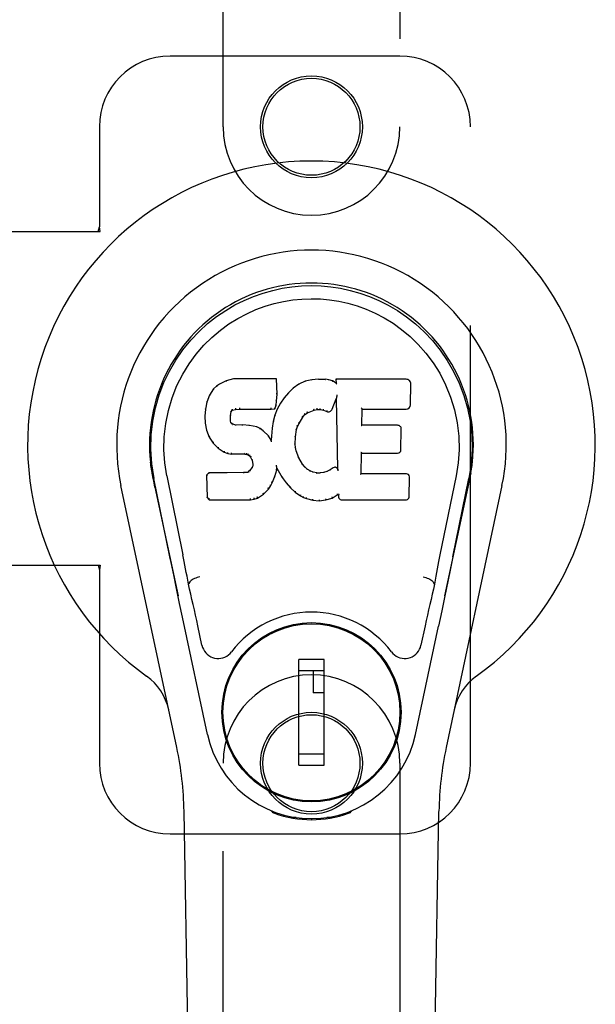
# Model space of a CAD drawing. Header units: inches. Extents: x 0 to 281, y 0 to 182.
# Tile 15 of 26: x 92 to 94.04, y 91.25 to 94.73. Entities that reach past the tile are written whole.
import ezdxf

# ---------------------------------------------------------------- set-up
doc = ezdxf.new("R2010")
doc.units = ezdxf.units.IN
doc.header["$LTSCALE"] = 15.47
doc.header["$MEASUREMENT"] = 0
doc.linetypes.add('HIDDEN', pattern=[0.2, 0.1, -0.1])
doc.layers.add('RIGHTHAND_DOOR_ASSEMBLY', color=7, linetype='CONTINUOUS')

msp = doc.modelspace()

# ---------------------------------------------------------------- linework, layer by layer
at = {"layer": 'RIGHTHAND_DOOR_ASSEMBLY', "color": 8, "linetype": 'HIDDEN'}
for p, q in [((92.7216, 94.3491), (92.7216, 96.2066)), ((93.3466, 96.2066), (93.3466, 94.3491)), ((93.3466, 94.5991), (92.5341, 94.5991)), ((92.2841, 94.3491), (92.2841, 93.996)), ((93.5966, 92.0991), (93.5966, 94.3491)), ((92.2797, 93.9791), (92.2841, 93.996)), ((92.2872, 93.9791), (92.2841, 93.996)), ((91.9662, 93.9791), (92.2872, 93.9791)), ((91.9662, 92.7991), (92.2872, 92.7991)), ((92.2797, 92.7991), (92.2841, 92.7823)), ((92.2872, 92.7991), (92.2841, 92.7823)), ((92.2841, 92.7823), (92.2841, 92.0991)), ((92.7216, 90.2416), (92.7216, 92.0991)), ((93.3466, 92.0991), (93.3466, 90.2416)), ((92.5341, 91.8491), (93.3466, 91.8491))]:
    msp.add_line(p, q, dxfattribs=at)
at = {"layer": 'RIGHTHAND_DOOR_ASSEMBLY', "color": 7, "linetype": 'Continuous'}
for p, q in [((92.6981, 93.432), (92.6881, 93.4225)), ((92.7092, 93.4397), (92.6981, 93.432)), ((92.6985, 93.4315), (92.6981, 93.432)), ((92.7323, 93.4504), (92.7092, 93.4397)), ((92.7095, 93.4392), (92.7092, 93.4397)), ((92.7581, 93.4586), (92.7323, 93.4504)), ((92.7325, 93.4498), (92.7323, 93.4504)), ((92.911, 93.4586), (92.7581, 93.4586)), ((92.7582, 93.4579), (92.7581, 93.4586)), ((92.9104, 93.458), (92.911, 93.4586)), ((92.9122, 93.4038), (92.911, 93.4586)), ((92.9896, 93.4394), (92.9699, 93.4251)), ((93.0121, 93.4494), (92.9896, 93.4394)), ((92.9899, 93.4389), (92.9896, 93.4394)), ((93.0357, 93.4548), (93.0121, 93.4494)), ((93.0123, 93.4487), (93.0121, 93.4494)), ((93.0592, 93.4571), (93.0357, 93.4548)), ((93.0358, 93.4541), (93.0357, 93.4548)), ((93.0593, 93.4565), (93.0592, 93.4571)), ((93.0592, 93.4571), (93.0833, 93.4567)), ((93.0593, 93.4559), (93.0593, 93.4565)), ((93.0832, 93.456), (93.0833, 93.4567)), ((93.0961, 93.4547), (93.0833, 93.4567)), ((93.096, 93.4541), (93.0961, 93.4547)), ((93.109, 93.4505), (93.0961, 93.4547)), ((93.1087, 93.4499), (93.109, 93.4505)), ((93.1211, 93.4425), (93.109, 93.4505)), ((93.1208, 93.4565), (93.1211, 93.4425)), ((93.3696, 93.4565), (93.1208, 93.4565)), ((93.1214, 93.4559), (93.1208, 93.4565)), ((93.1211, 93.4425), (93.1217, 93.4413)), ((93.3844, 93.3657), (93.3857, 93.4401)), ((92.6734, 93.4007), (92.6637, 93.376)), ((92.6881, 93.4225), (92.6734, 93.4007)), ((92.6739, 93.4004), (92.6734, 93.4007)), ((92.6886, 93.4221), (92.6881, 93.4225)), ((92.9108, 93.3794), (92.9122, 93.4038)), ((92.9116, 93.4038), (92.9122, 93.4038)), ((92.9529, 93.4087), (92.9377, 93.391)), ((92.9699, 93.4251), (92.9529, 93.4087)), ((92.9533, 93.4083), (92.9529, 93.4087)), ((92.9703, 93.4246), (92.9699, 93.4251)), ((93.1233, 93.3959), (93.1232, 93.3948)), ((93.1236, 93.3971), (93.1233, 93.3959)), ((93.1238, 93.3985), (93.1236, 93.3971)), ((93.1241, 93.4004), (93.1238, 93.3985)), ((93.1244, 93.4016), (93.1241, 93.4004)), ((92.6637, 93.376), (92.6587, 93.351)), ((92.6643, 93.3758), (92.6637, 93.376)), ((92.9047, 93.3524), (92.9092, 93.3651)), ((92.9086, 93.3652), (92.9092, 93.3651)), ((92.9092, 93.3651), (92.9108, 93.3794)), ((92.9102, 93.3794), (92.9108, 93.3794)), ((92.9244, 93.3717), (92.9133, 93.351)), ((92.9377, 93.391), (92.9244, 93.3717)), ((92.9249, 93.3714), (92.9244, 93.3717)), ((92.9382, 93.3906), (92.9377, 93.391)), ((93.1072, 93.3507), (93.122, 93.3875)), ((93.1226, 93.3904), (93.122, 93.3875)), ((93.122, 93.3875), (93.1263, 93.1404)), ((93.1228, 93.3923), (93.1227, 93.3918)), ((93.1229, 93.393), (93.1228, 93.3923)), ((93.123, 93.3937), (93.1229, 93.393)), ((93.1232, 93.3948), (93.123, 93.3937)), ((92.6587, 93.351), (92.6572, 93.326)), ((92.6572, 93.326), (92.6585, 93.301)), ((92.6578, 93.326), (92.6572, 93.326)), ((92.6593, 93.3509), (92.6587, 93.351)), ((92.7474, 93.3143), (92.7483, 93.3283)), ((92.7477, 93.3284), (92.7483, 93.3283)), ((92.7483, 93.3283), (92.7502, 93.3414)), ((92.7497, 93.3415), (92.7502, 93.3414)), ((92.7502, 93.3414), (92.7519, 93.3446)), ((92.7514, 93.345), (92.7519, 93.3446)), ((92.7519, 93.3446), (92.7544, 93.3468)), ((92.7542, 93.3473), (92.7544, 93.3468)), ((92.7544, 93.3468), (92.7658, 93.3502)), ((92.7657, 93.3508), (92.7658, 93.3502)), ((92.7658, 93.3502), (92.7791, 93.3513)), ((92.779, 93.3552), (92.7791, 93.3538)), ((92.7791, 93.3518), (92.7791, 93.3513)), ((92.7791, 93.3513), (92.8921, 93.3513)), ((92.8921, 93.3538), (92.892, 93.3552)), ((92.8921, 93.3513), (92.9047, 93.3524)), ((92.8921, 93.3518), (92.8921, 93.3513)), ((92.9047, 93.3291), (92.8987, 93.3067)), ((92.9043, 93.3529), (92.9047, 93.3524)), ((92.9133, 93.351), (92.9047, 93.3291)), ((92.9053, 93.3289), (92.9047, 93.3291)), ((92.9138, 93.3507), (92.9133, 93.351)), ((93.004, 93.3228), (93.0112, 93.3315)), ((93.0108, 93.332), (93.0112, 93.3315)), ((93.0112, 93.3315), (93.0199, 93.3375)), ((93.0197, 93.338), (93.0199, 93.3375)), ((93.0199, 93.3375), (93.0433, 93.3472)), ((93.0431, 93.3478), (93.0433, 93.3472)), ((93.0433, 93.3472), (93.0541, 93.35)), ((93.054, 93.3505), (93.0541, 93.35)), ((93.0541, 93.35), (93.065, 93.3498)), ((93.065, 93.3504), (93.065, 93.3498)), ((93.065, 93.3498), (93.0764, 93.3472)), ((93.0765, 93.3477), (93.0764, 93.3472)), ((93.0764, 93.3472), (93.088, 93.3426)), ((93.0882, 93.3431), (93.088, 93.3426)), ((93.2119, 93.2939), (93.2129, 93.3512)), ((93.2124, 93.3517), (93.2129, 93.3512)), ((93.2129, 93.3512), (93.3696, 93.3512)), ((92.6591, 93.3011), (92.6585, 93.301)), ((92.6585, 93.301), (92.6631, 93.2761)), ((92.7468, 93.3143), (92.7474, 93.3143)), ((92.7472, 93.3083), (92.7478, 93.3084)), ((92.7478, 93.3084), (92.7474, 93.3143)), ((92.7492, 93.3038), (92.7478, 93.3084)), ((92.7487, 93.3035), (92.7492, 93.3038)), ((92.7519, 93.3001), (92.7492, 93.3038)), ((92.7515, 93.2996), (92.7519, 93.3001)), ((92.7556, 93.2974), (92.7519, 93.3001)), ((92.7553, 93.2968), (92.7556, 93.2974)), ((92.7671, 93.2941), (92.7556, 93.2974)), ((92.767, 93.2934), (92.7671, 93.2941)), ((92.7901, 93.2949), (92.7671, 93.2941)), ((92.7901, 93.2942), (92.7901, 93.2949)), ((92.8152, 93.2936), (92.7901, 93.2949)), ((92.7901, 93.2936), (92.7901, 93.2942)), ((92.8151, 93.2929), (92.8152, 93.2936)), ((92.8403, 93.288), (92.8152, 93.2936)), ((92.8987, 93.3067), (92.8948, 93.2839)), ((92.8993, 93.3065), (92.8987, 93.3067)), ((92.9846, 93.29), (92.9901, 93.3007)), ((92.9896, 93.301), (92.9901, 93.3007)), ((92.9901, 93.3007), (93.004, 93.3228)), ((93.0036, 93.3232), (93.004, 93.3228)), ((93.2113, 93.2933), (93.2119, 93.2939)), ((93.3386, 93.2939), (93.2119, 93.2939)), ((92.6637, 93.2763), (92.6631, 93.2761)), ((92.6631, 93.2761), (92.6724, 93.2524)), ((92.8401, 93.2874), (92.8403, 93.288)), ((92.8528, 93.2823), (92.8403, 93.288)), ((92.8525, 93.2818), (92.8528, 93.2823)), ((92.8638, 93.2745), (92.8528, 93.2823)), ((92.8634, 93.274), (92.8638, 93.2745)), ((92.882, 93.2563), (92.8638, 93.2745)), ((92.8815, 93.2559), (92.882, 93.2563)), ((92.8912, 93.2418), (92.882, 93.2563)), ((92.8948, 93.2839), (92.8912, 93.2418)), ((92.8954, 93.2838), (92.8948, 93.2839)), ((92.9775, 93.2533), (92.9811, 93.2789)), ((92.9805, 93.279), (92.9811, 93.2789)), ((92.9811, 93.2789), (92.9846, 93.29)), ((92.9841, 93.2902), (92.9846, 93.29)), ((93.3506, 93.2073), (93.3519, 93.2804)), ((92.6729, 93.2527), (92.6724, 93.2524)), ((92.6724, 93.2524), (92.6864, 93.2311)), ((92.6868, 93.2314), (92.6864, 93.2311)), ((92.6864, 93.2311), (92.7041, 93.2128)), ((92.8916, 93.2399), (92.8912, 93.2418)), ((92.9758, 93.2273), (92.9764, 93.2273)), ((92.9764, 93.2273), (92.9775, 93.2533)), ((92.9774, 93.2151), (92.9764, 93.2273)), ((92.9769, 93.2534), (92.9775, 93.2533)), ((92.7045, 93.2132), (92.7041, 93.2128)), ((92.7041, 93.2128), (92.7255, 93.1989)), ((92.7258, 93.1994), (92.7255, 93.1989)), ((92.7255, 93.1989), (92.7382, 93.1943)), ((92.7383, 93.1948), (92.7382, 93.1943)), ((92.7382, 93.1943), (92.7511, 93.1921)), ((92.7512, 93.1926), (92.7511, 93.1921)), ((92.7989, 93.1916), (92.7511, 93.1921)), ((92.7989, 93.1922), (92.7989, 93.1916)), ((92.7989, 93.1916), (92.8053, 93.191)), ((92.8054, 93.1916), (92.8053, 93.191)), ((92.8053, 93.191), (92.8103, 93.1893)), ((92.8106, 93.1898), (92.8103, 93.1893)), ((92.8103, 93.1893), (92.8148, 93.186)), ((92.8152, 93.1864), (92.8148, 93.186)), ((92.9768, 93.215), (92.9774, 93.2151)), ((92.98, 93.2033), (92.9774, 93.2151)), ((92.9794, 93.2031), (92.98, 93.2033)), ((92.9894, 93.1793), (92.98, 93.2033)), ((93.2102, 93.1224), (93.2115, 93.1954)), ((93.2109, 93.196), (93.2115, 93.1954)), ((93.2115, 93.1954), (93.3386, 93.1954)), ((92.8148, 93.186), (92.8187, 93.1814)), ((92.8192, 93.1817), (92.8187, 93.1814)), ((92.8187, 93.1814), (92.8246, 93.1696)), ((92.8252, 93.1698), (92.8246, 93.1696)), ((92.8246, 93.1696), (92.827, 93.1564)), ((92.827, 93.1564), (92.8265, 93.1505)), ((92.8276, 93.1564), (92.827, 93.1564)), ((92.9103, 93.1515), (92.9101, 93.1525)), ((92.9104, 93.1508), (92.9103, 93.1515)), ((92.9889, 93.179), (92.9894, 93.1793)), ((93.0018, 93.1569), (92.9894, 93.1793)), ((93.0013, 93.1565), (93.0018, 93.1569)), ((93.0097, 93.1476), (93.0018, 93.1569)), ((92.4702, 93.1262), (92.4715, 93.1191)), ((92.6713, 93.1255), (92.6634, 93.1174)), ((92.6634, 93.1174), (92.6648, 93.0381)), ((92.664, 93.1171), (92.6634, 93.1174)), ((92.7331, 93.1261), (92.6713, 93.1255)), ((92.6716, 93.1248), (92.6713, 93.1255)), ((92.7937, 93.1264), (92.7331, 93.1261)), ((92.7331, 93.1254), (92.7331, 93.1261)), ((92.7331, 93.1254), (92.7331, 93.1248)), ((92.8074, 93.1274), (92.7937, 93.1264)), ((92.7938, 93.1257), (92.7937, 93.1264)), ((92.7938, 93.1257), (92.7939, 93.1251)), ((92.8119, 93.1299), (92.8074, 93.1274)), ((92.8076, 93.1268), (92.8074, 93.1274)), ((92.8164, 93.1343), (92.8119, 93.1299)), ((92.8123, 93.1294), (92.8119, 93.1299)), ((92.8247, 93.1453), (92.8164, 93.1343)), ((92.8169, 93.1339), (92.8164, 93.1343)), ((92.8265, 93.1505), (92.8247, 93.1453)), ((92.8252, 93.145), (92.8247, 93.1453)), ((92.8271, 93.1504), (92.8265, 93.1505)), ((92.9045, 93.1128), (92.9114, 93.1367)), ((92.9106, 93.1501), (92.9104, 93.1508)), ((92.9107, 93.1494), (92.9106, 93.1501)), ((92.9108, 93.1488), (92.9107, 93.1494)), ((92.911, 93.1483), (92.9108, 93.1488)), ((92.9108, 93.1368), (92.9114, 93.1367)), ((92.9111, 93.1475), (92.911, 93.1483)), ((92.9114, 93.1367), (92.9119, 93.1426)), ((92.9119, 93.1426), (92.9115, 93.1446)), ((92.9119, 93.1426), (92.931, 93.1087)), ((93.0093, 93.1471), (93.0097, 93.1476)), ((93.0191, 93.1392), (93.0097, 93.1476)), ((93.0187, 93.1387), (93.0191, 93.1392)), ((93.0293, 93.1323), (93.0191, 93.1392)), ((93.029, 93.1317), (93.0293, 93.1323)), ((93.0404, 93.1279), (93.0293, 93.1323)), ((93.0402, 93.1272), (93.0404, 93.1279)), ((93.0526, 93.1257), (93.0404, 93.1279)), ((93.0525, 93.125), (93.0526, 93.1257)), ((93.0526, 93.1257), (93.065, 93.1252)), ((93.0771, 93.127), (93.065, 93.1252)), ((93.065, 93.1245), (93.065, 93.1252)), ((93.0651, 93.124), (93.065, 93.1245)), ((93.089, 93.1309), (93.0771, 93.127)), ((93.0772, 93.1264), (93.0771, 93.127)), ((93.1003, 93.1361), (93.089, 93.1309)), ((93.0892, 93.1303), (93.089, 93.1309)), ((93.1107, 93.1433), (93.1003, 93.1361)), ((93.1006, 93.1355), (93.1003, 93.1361)), ((93.1111, 93.1427), (93.1107, 93.1433)), ((93.1263, 93.1404), (93.1263, 93.1403)), ((93.127, 93.1382), (93.1263, 93.1403)), ((93.1291, 93.1328), (93.1284, 93.1349)), ((93.2096, 93.1217), (93.2102, 93.1224)), ((93.3702, 93.1224), (93.2102, 93.1224)), ((93.5957, 93.1129), (93.5973, 93.1212)), ((93.5981, 93.1263), (93.5968, 93.1191)), ((93.5973, 93.1212), (93.5982, 93.1263)), ((92.4732, 93.1095), (92.4726, 93.1125)), ((92.4739, 93.1064), (92.4732, 93.1095)), ((92.4772, 93.0899), (92.4739, 93.1064)), ((92.5337, 92.8286), (92.4771, 93.1055)), ((92.4803, 93.0756), (92.4772, 93.0899)), ((92.5227, 93.1148), (92.5797, 92.8358)), ((92.8895, 93.0788), (92.8953, 93.09)), ((92.8948, 93.0902), (92.8953, 93.09)), ((92.8953, 93.09), (92.9045, 93.1128)), ((92.904, 93.1129), (92.9045, 93.1128)), ((92.9315, 93.109), (92.931, 93.1087)), ((92.931, 93.1087), (92.9443, 93.0899)), ((92.9447, 93.0902), (92.9443, 93.0899)), ((92.9443, 93.0899), (92.9595, 93.073)), ((93.3793, 93.0397), (93.3806, 93.1118)), ((93.5456, 93.1148), (93.4886, 92.8358)), ((93.5346, 92.8286), (93.5911, 93.1055)), ((93.5931, 93.0998), (93.5947, 93.1076)), ((93.5947, 93.1076), (93.5952, 93.1102)), ((93.5952, 93.1102), (93.5957, 93.1129)), ((92.5576, 92.1545), (92.3603, 93.0805)), ((92.4803, 93.0755), (92.5622, 92.6913)), ((92.8435, 93.0367), (92.8643, 93.0509)), ((92.8639, 93.0513), (92.8643, 93.0509)), ((92.8643, 93.0509), (92.8821, 93.0682)), ((92.8817, 93.0686), (92.8821, 93.0682)), ((92.8821, 93.0682), (92.8895, 93.0788)), ((92.889, 93.079), (92.8895, 93.0788)), ((92.9599, 93.0734), (92.9595, 93.073)), ((92.9595, 93.073), (92.9766, 93.0578)), ((92.977, 93.0583), (92.9766, 93.0578)), ((92.9766, 93.0578), (92.9949, 93.0439)), ((93.1068, 93.0366), (93.1255, 93.0478)), ((93.1253, 93.0484), (93.1255, 93.0478)), ((93.1255, 93.0478), (93.1298, 93.0478)), ((93.1304, 93.0484), (93.1298, 93.0478)), ((93.1298, 93.0478), (93.13, 93.0397)), ((93.5061, 92.6913), (93.588, 93.0755)), ((93.708, 93.0805), (93.5107, 92.1545)), ((92.6653, 93.0383), (92.6648, 93.0381)), ((92.6648, 93.0381), (92.6724, 93.0307)), ((92.6726, 93.0313), (92.6724, 93.0307)), ((92.6724, 93.0307), (92.8185, 93.0307)), ((92.8185, 93.0332), (92.8184, 93.0346)), ((92.8185, 93.0307), (92.8313, 93.0324)), ((92.8185, 93.0313), (92.8185, 93.0307)), ((92.8311, 93.0329), (92.8313, 93.0324)), ((92.8313, 93.0324), (92.8435, 93.0367)), ((92.8432, 93.0372), (92.8435, 93.0367)), ((92.9952, 93.0444), (92.9949, 93.0439)), ((92.9949, 93.0439), (93.0054, 93.0385)), ((93.0056, 93.039), (93.0054, 93.0385)), ((93.0054, 93.0385), (93.0164, 93.0348)), ((93.0166, 93.0353), (93.0164, 93.0348)), ((93.0164, 93.0348), (93.0387, 93.0291)), ((93.0388, 93.0297), (93.0387, 93.0291)), ((93.0387, 93.0291), (93.0616, 93.0266)), ((93.0615, 93.0305), (93.0616, 93.0271)), ((93.0616, 93.0266), (93.0847, 93.0298)), ((93.0616, 93.0271), (93.0616, 93.0266)), ((93.0845, 93.0303), (93.0847, 93.0298)), ((93.0847, 93.0298), (93.1068, 93.0366)), ((93.1066, 93.0372), (93.1068, 93.0366)), ((93.1391, 93.0307), (93.3702, 93.0307)), ((93.5346, 92.8286), (93.5263, 92.788)), ((93.5263, 92.788), (93.5166, 92.7415)), ((92.5569, 92.7165), (92.5467, 92.7654)), ((93.5166, 92.7415), (93.506, 92.6906)), ((92.5679, 92.6642), (92.5569, 92.7165)), ((92.6007, 92.732), (92.5987, 92.7316)), ((92.6008, 92.7323), (92.6007, 92.732)), ((93.4676, 92.732), (93.4675, 92.7323)), ((93.4676, 92.732), (93.4696, 92.7316)), ((92.5781, 92.6156), (92.5679, 92.6642)), ((93.506, 92.6906), (93.4948, 92.6374)), ((93.4948, 92.6374), (93.4833, 92.5836)), ((92.6665, 92.2009), (92.5781, 92.6156)), ((92.6469, 92.5161), (92.6321, 92.5852)), ((93.4018, 92.2009), (93.4833, 92.5836)), ((93.4362, 92.5852), (93.4214, 92.5161)), ((92.8865, 92.5593), (92.8865, 92.555)), ((93.1818, 92.5593), (93.1818, 92.555)), ((93.0794, 92.4662), (92.9889, 92.4662)), ((92.9889, 92.0922), (92.9889, 92.4662)), ((93.0794, 92.0922), (93.0794, 92.4662)), ((92.754, 92.4269), (92.7584, 92.4269)), ((92.9889, 92.4269), (93.0794, 92.4269)), ((93.0401, 92.4269), (93.0401, 92.3481)), ((93.3099, 92.4269), (93.3142, 92.4269)), ((93.0794, 92.3481), (93.0401, 92.3481)), ((92.754, 92.1316), (92.7584, 92.1316)), ((93.0794, 92.1316), (92.9889, 92.1316)), ((93.3099, 92.1316), (93.3143, 92.1316)), ((92.9889, 92.0922), (93.0794, 92.0922)), ((92.8865, 91.9991), (92.8865, 92.0035)), ((93.1818, 91.9991), (93.1818, 92.0035)), ((92.6556, 87.7897), (92.5834, 91.929)), ((92.8954, 91.9256), (92.8926, 91.9313)), ((92.899, 91.9288), (92.8989, 91.9242)), ((92.9025, 91.9257), (92.9028, 91.9227)), ((92.9794, 91.9076), (92.9585, 91.9072)), ((93.0341, 91.9033), (93.0341, 91.8993)), ((93.1098, 91.9072), (93.0889, 91.9076)), ((93.1655, 91.9227), (93.1657, 91.9256)), ((93.1693, 91.9288), (93.1694, 91.9242)), ((93.1757, 91.9313), (93.1729, 91.9256)), ((93.4127, 87.7897), (93.4849, 91.929))]:
    msp.add_line(p, q, dxfattribs=at)
for points in [[(92.4772, 93.1055), (92.469, 93.1581), (92.4657, 93.2099), (92.4671, 93.2601), (92.4728, 93.3089), (92.4824, 93.3561), (92.4957, 93.4014), (92.5123, 93.4446), (92.532, 93.4856), (92.5545, 93.5244), (92.5797, 93.5607), (92.6071, 93.5944), (92.6363, 93.6253), (92.6669, 93.6531), (92.6985, 93.678), (92.7307, 93.6999), (92.7633, 93.7191), (92.7962, 93.7355), (92.8294, 93.7496), (92.863, 93.7614), (92.8969, 93.7709), (92.9308, 93.7783), (92.9649, 93.7835), (92.9994, 93.7867), (93.0341, 93.7877)], [(93.0341, 93.7877), (93.0684, 93.7867), (93.1028, 93.7836), (93.1371, 93.7783), (93.1713, 93.7709), (93.2052, 93.7614), (93.2389, 93.7496), (93.2725, 93.7354), (93.3057, 93.7187), (93.3383, 93.6995), (93.3704, 93.6776), (93.4022, 93.6525), (93.433, 93.6243), (93.4621, 93.5935), (93.4893, 93.5598), (93.5144, 93.5234), (93.537, 93.4844), (93.5567, 93.4431), (93.5732, 93.3996), (93.5863, 93.3546), (93.5957, 93.3079), (93.6012, 93.2592), (93.6025, 93.209), (93.5993, 93.1576), (93.5911, 93.1055)], [(92.5227, 93.1148), (92.5154, 93.1605), (92.5123, 93.2066), (92.5133, 93.2533), (92.5184, 93.3), (92.5279, 93.3463), (92.5413, 93.3913), (92.5584, 93.434), (92.5787, 93.4742), (92.6016, 93.5114), (92.6268, 93.5457), (92.6538, 93.5767), (92.6822, 93.6047), (92.7118, 93.6298), (92.7423, 93.652), (92.7736, 93.6715), (92.8055, 93.6884), (92.8376, 93.7028), (92.87, 93.7147), (92.9026, 93.7243), (92.9352, 93.7317), (92.9678, 93.737), (93.0004, 93.7401), (93.033, 93.7412), (93.0656, 93.7403), (93.098, 93.7373), (93.1305, 93.7322), (93.163, 93.725), (93.1954, 93.7157), (93.2277, 93.704), (93.2598, 93.6899), (93.2914, 93.6734), (93.3225, 93.6544), (93.3531, 93.6324), (93.3829, 93.6076), (93.4115, 93.5799), (93.4388, 93.549), (93.4644, 93.5149), (93.4877, 93.4776), (93.5085, 93.4369), (93.5261, 93.3938), (93.5398, 93.3488), (93.5495, 93.3025)], [(92.6985, 93.4316), (92.6986, 93.4316), (92.6988, 93.4317), (92.699, 93.4317), (92.6992, 93.4316), (92.6994, 93.4315), (92.6997, 93.4314)], [(92.7095, 93.4392), (92.7096, 93.4392), (92.7098, 93.4392), (92.7099, 93.4392), (92.71, 93.4391), (92.7102, 93.439), (92.7105, 93.4389)], [(92.7325, 93.4498), (92.7326, 93.4498), (92.7327, 93.4497), (92.7329, 93.4497), (92.733, 93.4496), (92.7331, 93.4495), (92.7332, 93.4493)], [(92.7582, 93.4579), (92.7582, 93.4579), (92.7583, 93.4579), (92.7583, 93.4578), (92.7584, 93.4577), (92.7584, 93.4575), (92.7585, 93.4574)], [(92.9098, 93.4579), (92.9096, 93.4579), (92.9094, 93.4579), (92.9092, 93.4578), (92.9089, 93.4577), (92.9087, 93.4575), (92.9085, 93.4574)], [(92.9909, 93.4385), (92.9907, 93.4387), (92.9905, 93.4388), (92.9903, 93.4389), (92.9902, 93.4389), (92.99, 93.4389), (92.9899, 93.4388)], [(93.0129, 93.4483), (93.0128, 93.4485), (93.0126, 93.4486), (93.0125, 93.4487), (93.0125, 93.4487), (93.0124, 93.4487), (93.0123, 93.4487)], [(93.0361, 93.4536), (93.036, 93.4537), (93.036, 93.4539), (93.0359, 93.454), (93.0359, 93.4541), (93.0358, 93.4541), (93.0358, 93.4541)], [(93.083, 93.4554), (93.0831, 93.4556), (93.0831, 93.4558), (93.0831, 93.4559), (93.0832, 93.456), (93.0832, 93.456), (93.0832, 93.456)], [(93.0955, 93.4535), (93.0956, 93.4537), (93.0957, 93.4538), (93.0957, 93.4539), (93.0958, 93.454), (93.0959, 93.454), (93.0959, 93.4541)], [(93.1079, 93.4495), (93.108, 93.4496), (93.1082, 93.4497), (93.1083, 93.4498), (93.1084, 93.4499), (93.1086, 93.4499), (93.1087, 93.4499)], [(93.1234, 93.4553), (93.1232, 93.4555), (93.1229, 93.4556), (93.1227, 93.4557), (93.1224, 93.4558), (93.1222, 93.4558), (93.122, 93.4559)], [(93.1237, 93.439), (93.1234, 93.4395), (93.1231, 93.4399), (93.1228, 93.4403), (93.1226, 93.4406), (93.1223, 93.4408), (93.1221, 93.441)], [(92.674, 93.4005), (92.6742, 93.4007), (92.6744, 93.4008), (92.6747, 93.4009), (92.675, 93.4009), (92.6753, 93.4009), (92.6757, 93.4008)], [(92.6887, 93.4221), (92.6888, 93.4223), (92.6891, 93.4223), (92.6893, 93.4224), (92.6896, 93.4223), (92.6898, 93.4223), (92.6901, 93.4222)], [(92.9116, 93.4037), (92.9115, 93.4041), (92.9113, 93.4045), (92.911, 93.4048), (92.9106, 93.405), (92.9101, 93.4051), (92.9096, 93.4052)], [(92.9547, 93.4083), (92.9544, 93.4084), (92.9542, 93.4085), (92.9539, 93.4085), (92.9537, 93.4085), (92.9535, 93.4084), (92.9533, 93.4083)], [(92.9716, 93.4245), (92.9713, 93.4246), (92.971, 93.4247), (92.9709, 93.4247), (92.9707, 93.4247), (92.9705, 93.4247), (92.9703, 93.4246)], [(92.6643, 93.3759), (92.6645, 93.3762), (92.6647, 93.3764), (92.665, 93.3765), (92.6654, 93.3766), (92.6658, 93.3767), (92.6662, 93.3766)], [(92.9086, 93.3653), (92.9086, 93.3657), (92.9084, 93.366), (92.9081, 93.3664), (92.9077, 93.3667), (92.9072, 93.3669), (92.9067, 93.367)], [(92.9102, 93.3794), (92.9102, 93.3798), (92.91, 93.3801), (92.9096, 93.3804), (92.9092, 93.3807), (92.9088, 93.3808), (92.9082, 93.3809)], [(92.9266, 93.3717), (92.9262, 93.3718), (92.9259, 93.3718), (92.9256, 93.3718), (92.9253, 93.3717), (92.9251, 93.3716), (92.9249, 93.3713)], [(92.9397, 93.3908), (92.9394, 93.3909), (92.9391, 93.3909), (92.9388, 93.3909), (92.9386, 93.3909), (92.9383, 93.3907), (92.9381, 93.3906)], [(93.1227, 93.3918), (93.1227, 93.3916), (93.1226, 93.3914), (93.1226, 93.3912)], [(93.1226, 93.3912), (93.1226, 93.391), (93.1226, 93.3908), (93.1226, 93.3906)], [(92.6578, 93.3261), (92.6579, 93.3264), (92.6581, 93.3267), (92.6585, 93.327), (92.6589, 93.3272), (92.6593, 93.3273), (92.6598, 93.3274)], [(92.6593, 93.351), (92.6594, 93.3513), (92.6596, 93.3515), (92.6599, 93.3517), (92.6603, 93.3519), (92.6608, 93.352), (92.6612, 93.352)], [(92.7457, 93.3299), (92.7462, 93.3298), (92.7467, 93.3297), (92.7471, 93.3294), (92.7474, 93.3291), (92.7476, 93.3287), (92.7477, 93.3283)], [(92.7478, 93.3435), (92.7483, 93.3433), (92.7488, 93.3431), (92.7492, 93.3428), (92.7495, 93.3425), (92.7497, 93.3421), (92.7497, 93.3417)], [(92.7498, 93.3476), (92.7503, 93.3473), (92.7508, 93.3469), (92.7512, 93.3465), (92.7514, 93.346), (92.7515, 93.3456), (92.7515, 93.3451)], [(92.7532, 93.3504), (92.7535, 93.3501), (92.7538, 93.3497), (92.7541, 93.3492), (92.7542, 93.3487), (92.7544, 93.3483), (92.7544, 93.3479), (92.7544, 93.3476), (92.7542, 93.3473)], [(92.7653, 93.3541), (92.7654, 93.3537), (92.7656, 93.3532), (92.7657, 93.3527), (92.7658, 93.3521), (92.7658, 93.3516), (92.7658, 93.3512), (92.7658, 93.3509), (92.7657, 93.3508)], [(92.7791, 93.3538), (92.7791, 93.3533), (92.7791, 93.3528), (92.7791, 93.3524), (92.7791, 93.3521), (92.7791, 93.3519), (92.7791, 93.3518)], [(92.8921, 93.3518), (92.8921, 93.3519), (92.8921, 93.3521), (92.8921, 93.3524), (92.8921, 93.3528), (92.8921, 93.3533), (92.8921, 93.3538)], [(92.9044, 93.3532), (92.9044, 93.3535), (92.9044, 93.3538), (92.9043, 93.3542), (92.9041, 93.3546), (92.9039, 93.355), (92.9036, 93.3554), (92.9032, 93.3558), (92.9029, 93.3561)], [(92.9071, 93.3297), (92.9067, 93.3297), (92.9063, 93.3297), (92.906, 93.3296), (92.9057, 93.3295), (92.9054, 93.3292), (92.9052, 93.3289)], [(92.9156, 93.3513), (92.9152, 93.3513), (92.9149, 93.3513), (92.9145, 93.3513), (92.9143, 93.3511), (92.914, 93.351), (92.9138, 93.3507)], [(93.0036, 93.3232), (93.0037, 93.3235), (93.0037, 93.3238), (93.0036, 93.3242), (93.0034, 93.3246), (93.0031, 93.3249), (93.0028, 93.3252), (93.0024, 93.3255), (93.0019, 93.3257)], [(93.0108, 93.332), (93.0109, 93.3323), (93.011, 93.3326), (93.0109, 93.333), (93.0107, 93.3334), (93.0105, 93.3338), (93.0102, 93.3342), (93.0098, 93.3345), (93.0094, 93.3348)], [(93.0197, 93.338), (93.0198, 93.3382), (93.0199, 93.3385), (93.0199, 93.3389), (93.0198, 93.3394), (93.0196, 93.3398), (93.0193, 93.3403), (93.019, 93.3408), (93.0187, 93.3411)], [(93.0431, 93.3478), (93.0433, 93.3479), (93.0433, 93.3482), (93.0433, 93.3485), (93.0433, 93.349), (93.0432, 93.3495), (93.043, 93.35), (93.0428, 93.3506), (93.0425, 93.351)], [(93.054, 93.3505), (93.0541, 93.3506), (93.0541, 93.3508), (93.0541, 93.3512), (93.0541, 93.3517), (93.054, 93.3522), (93.054, 93.3528), (93.0539, 93.3534), (93.0538, 93.3539)], [(93.065, 93.3504), (93.065, 93.3504), (93.0649, 93.3507), (93.0649, 93.351), (93.065, 93.3515), (93.065, 93.352), (93.0651, 93.3526), (93.0652, 93.3532), (93.0653, 93.3537)], [(93.0765, 93.3477), (93.0764, 93.3478), (93.0763, 93.3481), (93.0763, 93.3484), (93.0764, 93.3489), (93.0765, 93.3494), (93.0767, 93.35), (93.0769, 93.3505), (93.0771, 93.351)], [(93.089, 93.3464), (93.0887, 93.346), (93.0884, 93.3455), (93.0882, 93.345), (93.0881, 93.3445), (93.088, 93.344), (93.088, 93.3436), (93.0881, 93.3433), (93.0882, 93.3431)], [(93.2104, 93.3551), (93.2107, 93.3549), (93.2109, 93.3547), (93.2112, 93.3544), (93.2114, 93.3542), (93.2116, 93.3539), (93.2118, 93.3537)], [(93.2118, 93.3537), (93.2119, 93.3534), (93.2121, 93.3532), (93.2122, 93.3529), (93.2123, 93.3527), (93.2123, 93.3525), (93.2124, 93.3523)], [(92.6591, 93.3012), (92.6591, 93.3015), (92.6593, 93.3019), (92.6596, 93.3022), (92.66, 93.3024), (92.6605, 93.3026), (92.661, 93.3027)], [(92.7448, 93.3157), (92.7453, 93.3156), (92.7458, 93.3155), (92.7462, 93.3153), (92.7465, 93.315), (92.7467, 93.3147), (92.7468, 93.3143)], [(92.7453, 93.3093), (92.7457, 93.3093), (92.7461, 93.3092), (92.7465, 93.3091), (92.7468, 93.3089), (92.747, 93.3087), (92.7472, 93.3084)], [(92.7469, 93.304), (92.7473, 93.304), (92.7476, 93.304), (92.7479, 93.304), (92.7482, 93.3039), (92.7484, 93.3038), (92.7486, 93.3036)], [(92.7501, 93.2996), (92.7503, 93.2997), (92.7506, 93.2998), (92.7508, 93.2998), (92.751, 93.2998), (92.7512, 93.2997), (92.7514, 93.2997)], [(92.7545, 93.2964), (92.7546, 93.2965), (92.7548, 93.2966), (92.7549, 93.2967), (92.755, 93.2968), (92.7552, 93.2968), (92.7553, 93.2968)], [(92.7668, 93.2929), (92.7668, 93.293), (92.7669, 93.2932), (92.7669, 93.2933), (92.767, 93.2934), (92.767, 93.2934), (92.767, 93.2934)], [(92.8148, 93.2923), (92.8149, 93.2925), (92.8149, 93.2927), (92.815, 93.2928), (92.815, 93.2928), (92.815, 93.2929), (92.8151, 93.2929)], [(92.9012, 93.3075), (92.9008, 93.3075), (92.9004, 93.3074), (92.9, 93.3073), (92.8997, 93.3071), (92.8994, 93.3068), (92.8993, 93.3065)], [(92.9841, 93.2903), (92.9841, 93.2907), (92.984, 93.2911), (92.9837, 93.2915), (92.9833, 93.2919), (92.9828, 93.2922), (92.9822, 93.2923)], [(92.9896, 93.301), (92.9897, 93.3014), (92.9896, 93.3019), (92.9893, 93.3023), (92.9889, 93.3028), (92.9884, 93.3031), (92.9879, 93.3033)], [(93.2093, 93.2927), (93.2096, 93.2929), (93.2098, 93.293), (93.2101, 93.2931), (93.2103, 93.2932), (93.2105, 93.2933), (93.2107, 93.2933)], [(93.5495, 93.3025), (93.5549, 93.255), (93.556, 93.2075), (93.553, 93.1608), (93.5456, 93.1148)], [(92.6636, 93.2764), (92.6637, 93.2768), (92.6638, 93.2772), (92.6641, 93.2775), (92.6645, 93.2778), (92.665, 93.2781), (92.6656, 93.2782)], [(92.8395, 93.2869), (92.8396, 93.2871), (92.8397, 93.2872), (92.8398, 93.2873), (92.8399, 93.2874), (92.84, 93.2874), (92.84, 93.2874)], [(92.8515, 93.2815), (92.8517, 93.2816), (92.8519, 93.2817), (92.8521, 93.2818), (92.8522, 93.2818), (92.8523, 93.2818), (92.8524, 93.2818)], [(92.8622, 93.2739), (92.8624, 93.274), (92.8626, 93.2741), (92.8629, 93.2741), (92.8631, 93.2741), (92.8632, 93.2741), (92.8634, 93.274)], [(92.88, 93.256), (92.8803, 93.2561), (92.8806, 93.2561), (92.8808, 93.2561), (92.8811, 93.2561), (92.8813, 93.256), (92.8815, 93.2559)], [(92.8974, 93.2849), (92.8969, 93.2849), (92.8965, 93.2848), (92.8961, 93.2847), (92.8958, 93.2845), (92.8955, 93.2842), (92.8954, 93.2838)], [(92.9805, 93.2791), (92.9805, 93.2795), (92.9803, 93.2799), (92.98, 93.2802), (92.9796, 93.2805), (92.9791, 93.2807), (92.9786, 93.2808)], [(92.6729, 93.2528), (92.6728, 93.2532), (92.673, 93.2536), (92.6732, 93.254), (92.6736, 93.2544), (92.6741, 93.2548), (92.6747, 93.255)], [(92.6868, 93.2315), (92.6867, 93.2318), (92.6867, 93.2321), (92.6868, 93.2325), (92.687, 93.2328), (92.6872, 93.2332), (92.6876, 93.2335), (92.688, 93.2338), (92.6884, 93.234)], [(92.8931, 93.2353), (92.8926, 93.2372), (92.8923, 93.238), (92.8921, 93.2388), (92.8919, 93.2393), (92.8917, 93.2397)], [(92.9758, 93.2273), (92.9757, 93.2277), (92.9755, 93.228), (92.9751, 93.2282), (92.9747, 93.2284), (92.9743, 93.2285), (92.9738, 93.2286)], [(92.9769, 93.2534), (92.9769, 93.2538), (92.9767, 93.2541), (92.9764, 93.2544), (92.976, 93.2547), (92.9755, 93.2548), (92.975, 93.2549)], [(92.7045, 93.2133), (92.7043, 93.2135), (92.7043, 93.2138), (92.7043, 93.2142), (92.7045, 93.2146), (92.7047, 93.215), (92.705, 93.2155), (92.7054, 93.2158), (92.7058, 93.2161)], [(92.7258, 93.1994), (92.7256, 93.1996), (92.7256, 93.1999), (92.7256, 93.2003), (92.7257, 93.2008), (92.7258, 93.2012), (92.7261, 93.2017), (92.7264, 93.2022), (92.7267, 93.2026)], [(92.7383, 93.1948), (92.7382, 93.1949), (92.7381, 93.1952), (92.7381, 93.1955), (92.7382, 93.196), (92.7383, 93.1965), (92.7384, 93.1971), (92.7386, 93.1976), (92.7388, 93.1981)], [(92.7512, 93.1926), (92.7511, 93.1927), (92.7511, 93.193), (92.7511, 93.1933), (92.7511, 93.1938), (92.7511, 93.1943), (92.7512, 93.1949), (92.7513, 93.1955), (92.7513, 93.196)], [(92.7989, 93.1922), (92.7989, 93.1923), (92.7989, 93.1925), (92.7989, 93.1928), (92.7989, 93.1933), (92.7989, 93.1938), (92.7989, 93.1944), (92.799, 93.195), (92.799, 93.1955)], [(92.8054, 93.1916), (92.8053, 93.1917), (92.8053, 93.1919), (92.8052, 93.1923), (92.8053, 93.1927), (92.8054, 93.1933), (92.8055, 93.1938), (92.8056, 93.1944), (92.8058, 93.1949)], [(92.8106, 93.1898), (92.8104, 93.19), (92.8104, 93.1903), (92.8104, 93.1907), (92.8105, 93.1912), (92.8107, 93.1917), (92.8109, 93.1921), (92.8112, 93.1926), (92.8115, 93.193)], [(92.8153, 93.1864), (92.8151, 93.1867), (92.815, 93.187), (92.8151, 93.1874), (92.8152, 93.1878), (92.8155, 93.1882), (92.8158, 93.1886), (92.8162, 93.1889), (92.8166, 93.1892)], [(92.9768, 93.2151), (92.9766, 93.2154), (92.9764, 93.2156), (92.9761, 93.2158), (92.9757, 93.216), (92.9753, 93.2161), (92.9748, 93.2161)], [(92.9794, 93.2032), (92.9792, 93.2034), (92.979, 93.2036), (92.9787, 93.2038), (92.9783, 93.2039), (92.9779, 93.2039), (92.9775, 93.2039)], [(93.209, 93.1993), (93.2092, 93.1991), (93.2095, 93.1989), (93.2097, 93.1987), (93.2099, 93.1984), (93.2101, 93.1982), (93.2103, 93.1979)], [(93.2103, 93.1979), (93.2105, 93.1977), (93.2106, 93.1974), (93.2107, 93.1972), (93.2108, 93.197), (93.2109, 93.1967), (93.2109, 93.1966)], [(92.4701, 93.1263), (92.469, 93.1326), (92.4679, 93.1389), (92.467, 93.1452), (92.4661, 93.1514), (92.4654, 93.1576), (92.4647, 93.1637)], [(92.8192, 93.1818), (92.8191, 93.1822), (92.8192, 93.1826), (92.8194, 93.1831), (92.8198, 93.1835), (92.8203, 93.1839), (92.8209, 93.1842)], [(92.8252, 93.17), (92.8252, 93.1703), (92.8253, 93.1707), (92.8256, 93.1711), (92.826, 93.1714), (92.8265, 93.1717), (92.8271, 93.1718)], [(92.8271, 93.1505), (92.8273, 93.1508), (92.8275, 93.151), (92.8278, 93.1512), (92.8282, 93.1513), (92.8286, 93.1513), (92.829, 93.1513)], [(92.8276, 93.1565), (92.8277, 93.1568), (92.8279, 93.1572), (92.8282, 93.1574), (92.8286, 93.1576), (92.8291, 93.1578), (92.8296, 93.1578)], [(92.9888, 93.179), (92.9887, 93.1793), (92.9884, 93.1794), (92.9881, 93.1795), (92.9878, 93.1796), (92.9875, 93.1796), (92.9871, 93.1795)], [(92.9997, 93.1568), (93, 93.1569), (93.0003, 93.1569), (93.0006, 93.1569), (93.0009, 93.1569), (93.0011, 93.1568), (93.0013, 93.1566)], [(93.5981, 93.1263), (93.5993, 93.1327), (93.6003, 93.139), (93.6013, 93.1453), (93.6022, 93.1515), (93.6029, 93.1577), (93.6036, 93.1637)], [(92.4726, 93.1125), (92.4703, 93.1249), (92.4701, 93.1263)], [(92.6643, 93.1174), (92.6645, 93.1175), (92.6647, 93.1176), (92.665, 93.1177), (92.6653, 93.1178), (92.6656, 93.1177), (92.666, 93.1177)], [(92.6717, 93.1248), (92.6718, 93.1248), (92.6719, 93.1248), (92.672, 93.1247), (92.6722, 93.1246), (92.6723, 93.1244), (92.6724, 93.1243)], [(92.8076, 93.1268), (92.8077, 93.1268), (92.8078, 93.1267), (92.8079, 93.1267), (92.808, 93.1266), (92.8081, 93.1264), (92.8081, 93.1263)], [(92.8123, 93.1294), (92.8125, 93.1294), (92.8126, 93.1294), (92.8128, 93.1294), (92.813, 93.1294), (92.8132, 93.1293), (92.8134, 93.1291)], [(92.8168, 93.1338), (92.817, 93.134), (92.8173, 93.1341), (92.8175, 93.1341), (92.8178, 93.1341), (92.8181, 93.1341), (92.8183, 93.1339)], [(92.8253, 93.1451), (92.8255, 93.1453), (92.8257, 93.1454), (92.826, 93.1455), (92.8263, 93.1455), (92.8266, 93.1455), (92.8269, 93.1454)], [(92.9108, 93.1369), (92.9108, 93.1373), (92.9106, 93.1376), (92.9103, 93.138), (92.9099, 93.1382), (92.9094, 93.1384), (92.9089, 93.1385)], [(92.9113, 93.1464), (92.9112, 93.1467), (92.9112, 93.1469), (92.9111, 93.1475)], [(92.9115, 93.1448), (92.9115, 93.1449), (92.9115, 93.1451), (92.9115, 93.1452), (92.9114, 93.1454), (92.9114, 93.1456), (92.9114, 93.1459), (92.9113, 93.1461), (92.9113, 93.1464)], [(93.0079, 93.1471), (93.0082, 93.1472), (93.0084, 93.1473), (93.0087, 93.1473), (93.0089, 93.1473), (93.0091, 93.1473), (93.0093, 93.1471)], [(93.0175, 93.1385), (93.0178, 93.1387), (93.018, 93.1388), (93.0182, 93.1388), (93.0184, 93.1388), (93.0186, 93.1388), (93.0187, 93.1387)], [(93.0281, 93.1314), (93.0283, 93.1316), (93.0285, 93.1317), (93.0286, 93.1317), (93.0287, 93.1318), (93.0289, 93.1318), (93.029, 93.1317)], [(93.0397, 93.1267), (93.0398, 93.1269), (93.0399, 93.1271), (93.04, 93.1271), (93.0401, 93.1272), (93.0402, 93.1272), (93.0402, 93.1272)], [(93.0523, 93.1245), (93.0524, 93.1246), (93.0524, 93.1248), (93.0524, 93.1249), (93.0525, 93.125), (93.0525, 93.125), (93.0525, 93.125)], [(93.0777, 93.1259), (93.0776, 93.126), (93.0775, 93.1262), (93.0774, 93.1263), (93.0774, 93.1263), (93.0773, 93.1264), (93.0772, 93.1264)], [(93.0899, 93.1298), (93.0898, 93.13), (93.0897, 93.1301), (93.0896, 93.1302), (93.0895, 93.1303), (93.0894, 93.1303), (93.0893, 93.1303)], [(93.1016, 93.1352), (93.1014, 93.1354), (93.1012, 93.1355), (93.101, 93.1355), (93.1009, 93.1356), (93.1008, 93.1356), (93.1007, 93.1355)], [(93.1263, 93.1404), (93.1256, 93.1413), (93.1249, 93.1421), (93.1242, 93.1428), (93.1235, 93.1434), (93.1227, 93.1439), (93.1219, 93.1443), (93.1212, 93.1446), (93.1204, 93.1449), (93.1196, 93.1451), (93.1188, 93.1453), (93.118, 93.1454), (93.1172, 93.1454)], [(93.1284, 93.1349), (93.128, 93.1359), (93.1277, 93.1367), (93.1274, 93.1374), (93.1272, 93.1379)], [(93.2076, 93.1211), (93.2078, 93.1213), (93.2081, 93.1214), (93.2083, 93.1216), (93.2086, 93.1216), (93.2088, 93.1217), (93.209, 93.1217)], [(92.8947, 93.0902), (92.8948, 93.0906), (92.8947, 93.0911), (92.8944, 93.0915), (92.894, 93.0919), (92.8935, 93.0922), (92.893, 93.0924)], [(92.9039, 93.1129), (92.904, 93.1133), (92.9038, 93.1138), (92.9035, 93.1142), (92.9031, 93.1145), (92.9026, 93.1148), (92.9021, 93.1149)], [(92.9315, 93.109), (92.9314, 93.1094), (92.9315, 93.1099), (92.9317, 93.1103), (92.9321, 93.1108), (92.9326, 93.1111), (92.9332, 93.1114)], [(92.9447, 93.0903), (92.9446, 93.0906), (92.9446, 93.0909), (92.9446, 93.0913), (92.9448, 93.0917), (92.9451, 93.092), (92.9455, 93.0924), (92.9458, 93.0926), (92.9463, 93.0929)], [(93.588, 93.0756), (93.589, 93.0803), (93.5931, 93.0998)], [(92.8639, 93.0513), (92.8641, 93.0516), (92.8642, 93.0519), (92.8641, 93.0523), (92.864, 93.0527), (92.8637, 93.0532), (92.8634, 93.0536), (92.8631, 93.0539), (92.8627, 93.0542)], [(92.8817, 93.0685), (92.8818, 93.0688), (92.8819, 93.0692), (92.8818, 93.0696), (92.8816, 93.07), (92.8813, 93.0703), (92.881, 93.0707), (92.8806, 93.071), (92.8802, 93.0712)], [(92.889, 93.079), (92.8891, 93.0795), (92.889, 93.08), (92.8888, 93.0804), (92.8884, 93.0808), (92.8879, 93.0812), (92.8873, 93.0814)], [(92.9599, 93.0734), (92.9598, 93.0737), (92.9597, 93.074), (92.9598, 93.0744), (92.9599, 93.0747), (92.9602, 93.0751), (92.9605, 93.0755), (92.9609, 93.0759), (92.9613, 93.0762)], [(92.9769, 93.0583), (92.9768, 93.0585), (92.9767, 93.0589), (92.9768, 93.0593), (92.9769, 93.0597), (92.9772, 93.0601), (92.9775, 93.0605), (92.9778, 93.0609), (92.9782, 93.0612)], [(92.9952, 93.0444), (92.995, 93.0446), (92.995, 93.0449), (92.995, 93.0453), (92.9951, 93.0457), (92.9953, 93.0462), (92.9956, 93.0467), (92.9959, 93.0471), (92.9963, 93.0474)], [(93.1247, 93.0517), (93.1248, 93.0515), (93.1249, 93.0513), (93.125, 93.0511), (93.1251, 93.0508), (93.1252, 93.0506), (93.1253, 93.0503)], [(93.1253, 93.0503), (93.1254, 93.0499), (93.1254, 93.0494), (93.1255, 93.0491), (93.1255, 93.0487), (93.1254, 93.0485), (93.1253, 93.0484)], [(93.131, 93.0503), (93.1308, 93.0501), (93.1307, 93.0498), (93.1306, 93.0496), (93.1305, 93.0494), (93.1304, 93.0491), (93.1304, 93.049)], [(93.1324, 93.0517), (93.1321, 93.0515), (93.1318, 93.0513), (93.1316, 93.0511), (93.1314, 93.0508), (93.1312, 93.0506), (93.131, 93.0503)], [(92.6654, 93.0387), (92.6654, 93.0391), (92.6656, 93.0395), (92.6659, 93.0398), (92.6663, 93.0401), (92.6668, 93.0404), (92.6673, 93.0406)], [(92.6725, 93.0313), (92.6724, 93.0315), (92.6724, 93.0317), (92.6724, 93.032), (92.6724, 93.0324), (92.6725, 93.0328), (92.6727, 93.0332)], [(92.6727, 93.0332), (92.6728, 93.0335), (92.6729, 93.0337), (92.673, 93.034), (92.6731, 93.0342), (92.6733, 93.0344), (92.6734, 93.0346)], [(92.8185, 93.0313), (92.8185, 93.0313), (92.8185, 93.0315), (92.8185, 93.0319), (92.8185, 93.0323), (92.8185, 93.0327), (92.8185, 93.0332)], [(92.8311, 93.0329), (92.8312, 93.033), (92.8313, 93.0333), (92.8313, 93.0337), (92.8312, 93.0341), (92.8312, 93.0346), (92.831, 93.0352), (92.8309, 93.0358), (92.8307, 93.0362)], [(92.8432, 93.0372), (92.8434, 93.0374), (92.8434, 93.0377), (92.8434, 93.0381), (92.8433, 93.0385), (92.8432, 93.039), (92.8429, 93.0395), (92.8426, 93.04), (92.8423, 93.0403)], [(93.0056, 93.0391), (93.0055, 93.0392), (93.0054, 93.0395), (93.0054, 93.0399), (93.0055, 93.0403), (93.0056, 93.0408), (93.0058, 93.0414), (93.0061, 93.0418), (93.0064, 93.0422)], [(93.0166, 93.0353), (93.0165, 93.0354), (93.0164, 93.0357), (93.0164, 93.0361), (93.0165, 93.0366), (93.0166, 93.0371), (93.0167, 93.0377), (93.0169, 93.0382), (93.0171, 93.0386)], [(93.0388, 93.0297), (93.0387, 93.0298), (93.0387, 93.03), (93.0387, 93.0304), (93.0387, 93.0308), (93.0388, 93.0314), (93.0389, 93.0319), (93.039, 93.0325), (93.0392, 93.033)], [(93.0841, 93.0336), (93.0843, 93.0332), (93.0844, 93.0327), (93.0845, 93.0322), (93.0846, 93.0317), (93.0847, 93.0312), (93.0847, 93.0308), (93.0846, 93.0305), (93.0845, 93.0303)], [(93.1058, 93.0404), (93.1061, 93.04), (93.1063, 93.0395), (93.1066, 93.0391), (93.1067, 93.0386), (93.1068, 93.0381), (93.1068, 93.0377), (93.1068, 93.0374), (93.1066, 93.0372)], [(92.5467, 92.7654), (92.5377, 92.809), (92.5337, 92.8286)], [(92.6395, 92.7575), (92.6345, 92.7566), (92.6295, 92.7553), (92.6247, 92.7537), (92.6201, 92.7518), (92.6159, 92.7498), (92.6121, 92.7475), (92.6088, 92.7451), (92.606, 92.7426), (92.6037, 92.74), (92.6021, 92.7374), (92.6011, 92.7348), (92.6008, 92.7323)], [(93.4288, 92.7575), (93.4338, 92.7566), (93.4388, 92.7553), (93.4436, 92.7537), (93.4482, 92.7518), (93.4524, 92.7498), (93.4562, 92.7475), (93.4595, 92.7451), (93.4623, 92.7426), (93.4646, 92.74), (93.4662, 92.7374), (93.4672, 92.7348), (93.4675, 92.7323)], [(92.6469, 92.5161), (92.6489, 92.5088), (92.6518, 92.5018), (92.6556, 92.4953), (92.6601, 92.4894), (92.6654, 92.4841), (92.6712, 92.4795), (92.6776, 92.4757), (92.6845, 92.4727), (92.6916, 92.4706), (92.699, 92.4695), (92.7064, 92.4693), (92.7139, 92.47), (92.7211, 92.4717), (92.7282, 92.4743), (92.7348, 92.4778), (92.741, 92.4821), (92.7465, 92.4871), (92.7515, 92.4929)], [(93.3168, 92.4929), (93.3218, 92.4871), (93.3274, 92.482), (93.3336, 92.4778), (93.3402, 92.4743), (93.3472, 92.4717), (93.3544, 92.47), (93.3619, 92.4693), (93.3693, 92.4695), (93.3767, 92.4706), (93.3838, 92.4727), (93.3907, 92.4757), (93.3971, 92.4795), (93.4029, 92.4841), (93.4082, 92.4894), (93.4127, 92.4954), (93.4165, 92.5019), (93.4194, 92.5088), (93.4214, 92.5161)], [(92.8954, 91.9256), (92.8957, 91.9255), (92.8976, 91.9247)], [(92.8976, 91.9247), (92.8993, 91.9241), (92.9012, 91.9233), (92.9033, 91.9225)], [(93.165, 91.9225), (93.1671, 91.9233), (93.169, 91.9241), (93.1707, 91.9247), (93.1719, 91.9252), (93.1726, 91.9255), (93.1729, 91.9256)]]:
    msp.add_lwpolyline(points, dxfattribs=at)
at = {"layer": 'RIGHTHAND_DOOR_ASSEMBLY', "color": 8, "linetype": 'HIDDEN'}
for centre, radius in [((93.0341, 94.3491), 0.18), ((93.0341, 94.3491), 0.1715), ((93.0341, 92.0991), 0.18), ((93.0341, 92.0991), 0.1715)]:
    msp.add_circle(centre, radius, dxfattribs=at)
at = {"layer": 'RIGHTHAND_DOOR_ASSEMBLY', "color": 7, "linetype": 'Continuous'}
for radius in [0.3169, 0.313]:
    msp.add_circle((93.0341, 92.2792), radius, dxfattribs=at)
at = {"layer": 'RIGHTHAND_DOOR_ASSEMBLY', "color": 8, "linetype": 'HIDDEN'}
for centre, radius, start, end in [((92.5341, 94.3491), 0.25, 90, 180), ((93.3466, 94.3491), 0.25, 0, 90), ((93.0341, 94.3491), 0.3125, 180, 360), ((93.0341, 92.0991), 0.3125, 0, 180), ((92.5341, 92.0991), 0.25, 180, 270), ((93.3466, 92.0991), 0.25, 270, 360)]:
    msp.add_arc(centre, radius, start, end, dxfattribs=at)
at = {"layer": 'RIGHTHAND_DOOR_ASSEMBLY', "color": 7, "linetype": 'Continuous'}
for centre, radius, start, end in [((93.0341, 93.2241), 1.0039, 305.5066, 234.4934), ((93.0341, 93.2241), 0.689, 347.9703, 192.0297), ((93.0341, 93.2241), 0.5727, 353.9465, 186.0535), ((93.0341, 92.2792), 0.3543, 37.0812, 142.9188), ((92.3367, 92.2466), 0.1969, 12.0297, 54.4934), ((93.7316, 92.2466), 0.1969, 125.5066, 167.9703), ((93.0341, 92.2792), 0.3759, 192.0247, 347.9753), ((91.4025, 91.9084), 1.1811, 1, 12.0297), ((94.6658, 91.9084), 1.1811, 167.9703, 179), ((93.0341, 92.2796), 0.3803, 249.8689, 290.1311)]:
    msp.add_arc(centre, radius, start, end, dxfattribs=at)
for centre, major_axis, ratio, start_param, end_param in [((92.9084, 93.458), (0.00197, 0), 0.025114, -0.786719, -0.024118), ((93.1234, 93.4559), (0.00197, 0), 0.025118, -3.116464, -2.325954), ((93.1237, 93.44), (0.00199, -0.00132), 0.020652, -3.102743, -2.463868), ((93.3696, 93.4404), (0, 0.0161), 0.999848, -1.588252, 0), ((92.679, 93.4079), (0.00508, 0.00754), 0.00518, -3.14111, -2.996917), ((92.6954, 93.4286), (0.0068, 0.00655), 0.004742, -3.141162, -3.013964), ((92.6684, 93.3864), (0.0041, 0.0105), 0.004273, -3.141291, -3.020229), ((92.9096, 93.3738), (0.00094, 0.00857), 0.005495, -3.302393, -3.142137), ((93.1225, 93.3955), (-0.00007, 0.00508), 0.009159, -3.095969, -2.840226), ((93.3696, 93.366), (0, 0.0148), 0.999848, -3.141593, -1.588252), ((92.7506, 93.3479), (0.00095, 0.00638), 0.007192, -3.355813, -3.142604), ((92.7535, 93.3493), (0.00209, 0.00429), 0.008578, -3.403109, -3.143347), ((92.758, 93.3505), (0.00383, 0.00321), 0.007171, 2.96981, 3.140158), ((92.905, 93.3549), (0.00068, 0.00203), 0.016088, -3.702354, -3.152114), ((93.0151, 93.3373), (0.00432, 0.00532), 0.00577, -3.304466, -3.142382), ((93.0936, 93.3562), (0, 0.0146), 0.999848, -3.533459, -1.953533), ((93.2124, 93.3537), (0, 0.00197), 0.017455, -3.939332, -3.159046), ((92.7447, 93.3167), (-0.00257, 0.00839), 0.005552, -3.300311, -3.142126), ((92.7451, 93.3084), (-0.00357, 0.00494), 0.007846, -3.360933, -3.142764), ((92.7462, 93.3035), (0.00526, -0.0039), 0.006775, -0.176276, -0.000946), ((92.7499, 93.2984), (0.00548, -0.00159), 0.007025, -0.140966, -0.001177), ((93.2094, 93.2933), (0.00197, 0), 0.025118, -0.815639, -0.025129), ((93.3386, 93.2806), (0, 0.0133), 0.999848, -1.588252, 0), ((92.6618, 93.2864), (-0.0019, 0.0101), 0.004568, -3.141227, -3.008321), ((92.8751, 93.2623), (-0.00642, 0.00646), 0.004954, -3.275719, -3.142061), ((92.6694, 93.2616), (-0.00347, 0.00889), 0.004705, -3.141171, -3.003628), ((92.8934, 93.2372), (-0.00174, 0.00274), 0.015087, 0.04445, 0.369523), ((92.8056, 93.1936), (0.00499, -0.00375), 0.005785, 0.000903, 0.134339), ((93.2109, 93.1979), (0, 0.00197), 0.017455, -3.939332, -3.159046), ((93.3386, 93.2075), (0, 0.0121), 0.999848, -3.141593, -1.588252), ((92.8156, 93.189), (-0.00361, 0.00727), 0.005338, -3.141007, -2.984653), ((92.824, 93.1766), (-0.0012, 0.00679), 0.006717, -3.140718, -2.94213), ((92.8282, 93.164), (0.00064, 0.00765), 0.00631, -3.140878, -2.958148), ((92.9947, 93.1643), (-0.00658, 0.0078), 0.004485, -3.264946, -3.141961), ((92.6659, 93.1191), (0.00193, 0.00197), 0.017814, -3.134444, -2.607219), ((92.6744, 93.1249), (0.00281, 0.00005), 0.01516, -3.135583, -2.872341), ((92.8186, 93.1328), (0.00634, 0.00347), 0.005821, -3.140857, -3.001014), ((92.8292, 93.1503), (0.00397, 0.00532), 0.007145, -3.140627, -2.942612), ((92.8297, 93.1577), (0.00258, 0.00729), 0.006297, -3.140888, -2.96164), ((92.9117, 93.1469), (0.0009, 0.0101), 0.004701, -3.278265, -3.141973), ((92.9118, 93.1481), (0.00028, 0.00351), 0.012838, -3.478921, -3.183776), ((93.1172, 93.1346), (0, 0.0108), 0.999848, 0, 0.641022), ((93.129, 93.1351), (-0.00202, 0.00309), 0.013288, 0.045758, 0.45434), ((93.2076, 93.1217), (0.00197, 0), 0.025118, -0.815639, -0.025129), ((93.3702, 93.112), (0, 0.0104), 0.999848, -1.588252, 0), ((93.1285, 93.0503), (0.00322, 0.00197), 0.009111, 3.002961, 3.139027), ((93.1304, 93.0503), (0, 0.00197), 0.017455, -3.124139, -2.343853), ((92.6653, 93.0411), (-0.00002, 0.00277), 0.015238, -3.135438, -2.613777), ((92.6706, 93.0332), (0.00197, -0.00197), 0.012341, 0.005109, 0.263735), ((93.1391, 93.0398), (0, 0.00913), 0.999848, -4.694933, -3.141593), ((93.3702, 93.0398), (0, 0.00913), 0.999848, -3.141593, -1.588252), ((92.5955, 92.5852), (-0.0476, 0.3543), 0.069304, -1.154204, -0.794713), ((93.4728, 92.5852), (0.0476, 0.3543), 0.069304, 0.794713, 1.154204), ((92.6068, 92.5852), (-0.0758, 0.3543), 0.068378, -1.585432, -1.159525), ((93.4615, 92.5852), (0.0758, 0.3543), 0.068378, 1.159525, 1.585432)]:
    msp.add_ellipse(centre, major_axis=major_axis, ratio=ratio, start_param=start_param, end_param=end_param, dxfattribs=at)

doc.saveas('drawing.dxf')
